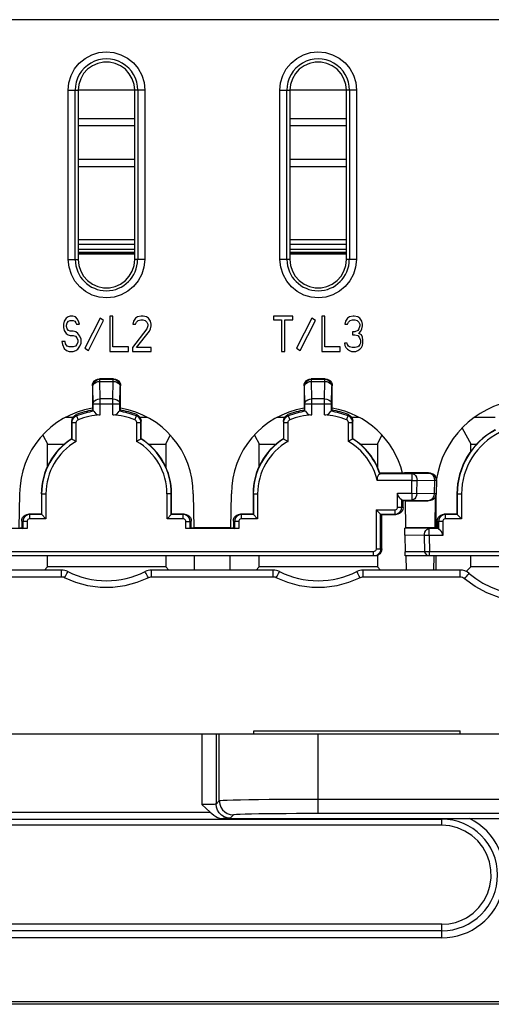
# Model space of a CAD drawing. Extents: x 0 to 420, y 0 to 297.
# Tile 5 of 62: x 70 to 79, y 71 to 88. Entities that reach past the tile are written whole.
import ezdxf

# ---------------------------------------------------------------- set-up
doc = ezdxf.new("R2010")
doc.units = 0
doc.header["$LTSCALE"] = 23.1
doc.layers.add('ALL_AXIS', color=7, linetype='CONTINUOUS')
doc.layers.add('ALL_FEATURES', color=7, linetype='CONTINUOUS')

msp = doc.modelspace()

# ---------------------------------------------------------------- linework, layer by layer
at = {"layer": 'ALL_AXIS', "color": 7, "linetype": 'CONTINUOUS'}
for p, q in [((74.392, 75.388), (74.392, 75.438)), ((74.392, 75.438), (78.042, 75.438)), ((78.042, 75.388), (78.042, 75.438))]:
    msp.add_line(p, q, dxfattribs=at)
at = {"layer": 'ALL_FEATURES', "color": 9, "linetype": 'CONTINUOUS'}
for p, q in [((104.154, 88.038), (65.779, 88.038)), ((71.102, 83.788), (71.1, 86.788)), ((71.1, 86.788), (71.279, 86.788)), ((71.227, 83.788), (71.225, 86.788)), ((72.459, 86.788), (72.279, 86.788)), ((72.334, 86.788), (72.332, 83.788)), ((72.459, 86.788), (72.456, 83.788)), ((74.852, 83.788), (74.85, 86.788)), ((74.85, 86.788), (75.029, 86.788)), ((74.977, 83.788), (74.975, 86.788)), ((76.209, 86.788), (76.029, 86.788)), ((76.084, 86.788), (76.082, 83.788)), ((76.209, 86.788), (76.206, 83.788)), ((71.279, 86.163), (72.279, 86.163)), ((75.029, 86.163), (76.029, 86.163)), ((71.279, 85.439), (72.279, 85.439)), ((75.029, 85.439), (76.029, 85.439)), ((72.279, 83.912), (71.279, 83.912)), ((76.029, 83.912), (75.029, 83.912)), ((71.102, 83.788), (71.279, 83.788)), ((72.456, 83.788), (72.279, 83.788)), ((75.029, 83.788), (74.852, 83.788)), ((76.206, 83.788), (76.029, 83.788)), ((71.662, 81.668), (71.654, 81.675)), ((71.662, 81.63), (71.662, 81.668)), ((71.662, 81.668), (71.897, 81.668)), ((71.667, 81.322), (71.662, 81.63)), ((71.662, 81.63), (71.897, 81.63)), ((71.891, 81.322), (71.897, 81.63)), ((71.897, 81.668), (71.904, 81.675)), ((71.897, 81.63), (71.897, 81.668)), ((75.412, 81.668), (75.404, 81.675)), ((75.412, 81.63), (75.412, 81.668)), ((75.412, 81.668), (75.647, 81.668)), ((75.417, 81.322), (75.412, 81.63)), ((75.412, 81.63), (75.647, 81.63)), ((75.641, 81.322), (75.647, 81.63)), ((75.647, 81.668), (75.654, 81.675)), ((75.647, 81.63), (75.647, 81.668)), ((71.537, 81.543), (71.529, 81.55)), ((71.542, 81.234), (71.537, 81.543)), ((72.016, 81.234), (72.021, 81.543)), ((72.021, 81.543), (72.029, 81.55)), ((75.287, 81.543), (75.279, 81.55)), ((75.292, 81.234), (75.287, 81.543)), ((75.766, 81.234), (75.771, 81.543)), ((75.771, 81.543), (75.779, 81.55)), ((71.667, 81.039), (71.667, 81.322)), ((71.891, 81.322), (71.667, 81.322)), ((71.891, 81.039), (71.891, 81.322)), ((75.417, 81.039), (75.417, 81.322)), ((75.641, 81.322), (75.417, 81.322)), ((75.641, 81.039), (75.641, 81.322)), ((71.542, 81.104), (71.542, 81.234)), ((71.542, 81.234), (72.016, 81.234)), ((72.016, 81.104), (72.016, 81.234)), ((75.292, 81.104), (75.292, 81.234)), ((75.292, 81.234), (75.766, 81.234)), ((75.766, 81.104), (75.766, 81.234)), ((71.249, 81.021), (71.243, 81.042)), ((71.249, 81.021), (71.276, 80.95)), ((72.283, 80.95), (72.31, 81.021)), ((72.31, 81.021), (72.315, 81.042)), ((74.999, 81.021), (74.993, 81.042)), ((74.999, 81.021), (75.026, 80.95)), ((76.033, 80.95), (76.06, 81.021)), ((76.06, 81.021), (76.065, 81.042)), ((71.168, 80.904), (71.163, 80.925)), ((72.39, 80.904), (72.396, 80.925)), ((74.918, 80.904), (74.913, 80.925)), ((76.14, 80.904), (76.146, 80.925)), ((76.62, 80), (77.191, 80)), ((77.191, 80), (77.499, 80.005)), ((77.191, 80), (77.191, 79.875)), ((77.499, 80.005), (77.484, 80.013)), ((77.499, 80.005), (77.522, 80.001)), ((77.191, 79.875), (76.575, 79.875)), ((77.187, 79.651), (77.191, 79.875)), ((77.191, 79.875), (77.281, 79.873)), ((77.277, 79.649), (77.281, 79.873)), ((77.281, 79.873), (77.588, 79.879)), ((77.588, 79.879), (77.584, 79.644)), ((77.588, 79.879), (77.624, 79.878)), ((70.626, 79.638), (70.707, 79.638)), ((72.933, 79.638), (72.852, 79.638)), ((74.376, 79.638), (74.457, 79.638)), ((76.934, 79.651), (77.187, 79.651)), ((77.187, 79.651), (77.187, 79.526)), ((77.187, 79.651), (77.619, 79.643)), ((77.547, 79.545), (77.522, 79.527)), ((77.566, 79.572), (77.547, 79.545)), ((77.988, 79.638), (78.07, 79.638)), ((76.934, 79.402), (77.011, 79.402)), ((77.011, 79.402), (77.032, 79.397)), ((77.014, 79.526), (77.187, 79.526)), ((77.187, 79.526), (77.494, 79.52)), ((77.494, 79.52), (77.479, 79.513)), ((77.522, 79.527), (77.494, 79.52)), ((70.423, 79.274), (70.402, 79.279)), ((73.136, 79.274), (73.157, 79.279)), ((74.173, 79.274), (74.152, 79.279)), ((76.886, 79.277), (76.907, 79.272)), ((77.785, 79.274), (77.764, 79.279)), ((70.298, 79.149), (70.277, 79.154)), ((70.374, 79.149), (70.298, 79.149)), ((73.184, 79.149), (73.261, 79.149)), ((73.261, 79.149), (73.282, 79.154)), ((74.048, 79.149), (74.027, 79.154)), ((74.124, 79.149), (74.048, 79.149)), ((77.497, 79.025), (77.067, 79.033)), ((77.497, 78.9), (77.497, 79.025)), ((77.657, 79.025), (77.497, 79.025)), ((77.661, 79.149), (77.639, 79.154)), ((77.737, 79.149), (77.661, 79.149)), ((77.408, 78.898), (77.063, 78.904)), ((77.497, 78.9), (77.408, 78.898)), ((77.408, 78.898), (77.413, 78.613)), ((77.497, 78.9), (77.502, 78.614)), ((77.737, 78.9), (77.497, 78.9)), ((76.559, 78.663), (76.657, 78.663)), ((77.467, 78.538), (77.413, 78.613)), ((77.502, 78.538), (77.502, 78.614)), ((70.982, 78.165), (68.826, 78.165)), ((70.982, 78.165), (70.982, 78.288)), ((72.576, 78.165), (72.576, 78.288)), ((74.732, 78.165), (72.576, 78.165)), ((74.732, 78.165), (74.732, 78.288)), ((76.326, 78.165), (76.326, 78.288)), ((78.042, 78.165), (76.326, 78.165)), ((78.042, 78.165), (78.042, 78.288)), ((73.471, 75.388), (73.471, 74.134)), ((73.721, 75.388), (73.721, 74.142)), ((73.778, 74.2), (73.778, 75.388)), ((75.528, 73.975), (75.528, 75.388)), ((73.721, 74.142), (73.778, 74.2)), ((94.405, 74.225), (75.528, 74.225)), ((69.717, 74.002), (73.614, 74.002)), ((94.405, 73.975), (75.528, 73.975)), ((69.717, 73.878), (77.717, 73.878)), ((73.971, 73.892), (74.028, 73.95)), ((77.717, 73.767), (77.717, 73.887)), ((77.717, 71.898), (69.717, 71.898)), ((77.717, 71.773), (77.717, 72.015)), ((77.717, 71.773), (69.717, 71.773)), ((111.967, 70.596), (57.967, 70.596))]:
    msp.add_line(p, q, dxfattribs=at)
at = {"layer": 'ALL_FEATURES', "color": 7, "linetype": 'CONTINUOUS'}
for p, q in [((71.279, 86.788), (71.279, 83.788)), ((72.279, 86.788), (71.279, 86.788)), ((72.279, 83.788), (72.279, 86.788)), ((75.029, 86.788), (75.029, 83.788)), ((76.029, 86.788), (75.029, 86.788)), ((76.029, 83.788), (76.029, 86.788)), ((71.279, 86.288), (72.279, 86.288)), ((75.029, 86.288), (76.029, 86.288)), ((72.279, 85.563), (71.279, 85.563)), ((76.029, 85.563), (75.029, 85.563)), ((72.279, 84.141), (71.279, 84.141)), ((76.029, 84.141), (75.029, 84.141)), ((71.279, 84.059), (72.279, 84.059)), ((72.279, 83.968), (71.279, 83.968)), ((71.279, 83.903), (72.279, 83.903)), ((75.029, 84.059), (76.029, 84.059)), ((76.029, 83.968), (75.029, 83.968)), ((75.029, 83.903), (76.029, 83.903)), ((71.279, 83.891), (72.279, 83.891)), ((75.029, 83.891), (76.029, 83.891)), ((71.027, 82.695), (71.018, 82.642)), ((71.064, 82.748), (71.027, 82.695)), ((71.1, 82.775), (71.064, 82.748)), ((71.082, 82.668), (71.109, 82.695)), ((71.137, 82.788), (71.1, 82.775)), ((71.109, 82.695), (71.137, 82.708)), ((71.182, 82.788), (71.137, 82.788)), ((71.137, 82.708), (71.191, 82.708)), ((71.228, 82.775), (71.182, 82.788)), ((71.191, 82.708), (71.219, 82.695)), ((71.219, 82.695), (71.237, 82.668)), ((71.264, 82.735), (71.228, 82.775)), ((71.292, 82.682), (71.264, 82.735)), ((71.301, 82.642), (71.292, 82.682)), ((71.667, 82.75), (71.396, 82.218)), ((71.458, 82.176), (71.729, 82.708)), ((71.729, 82.708), (71.667, 82.75)), ((71.839, 82.788), (71.839, 82.163)), ((71.893, 82.788), (71.839, 82.788)), ((71.893, 82.243), (71.893, 82.788)), ((72.258, 82.695), (72.249, 82.642)), ((72.294, 82.748), (72.258, 82.695)), ((72.331, 82.775), (72.294, 82.748)), ((72.294, 82.642), (72.313, 82.682)), ((72.313, 82.682), (72.34, 82.708)), ((72.395, 82.788), (72.331, 82.775)), ((72.34, 82.708), (72.385, 82.721)), ((72.385, 82.721), (72.422, 82.721)), ((72.431, 82.788), (72.395, 82.788)), ((72.422, 82.721), (72.467, 82.708)), ((72.486, 82.775), (72.431, 82.788)), ((72.467, 82.708), (72.495, 82.682)), ((72.522, 82.748), (72.486, 82.775)), ((72.495, 82.682), (72.513, 82.642)), ((72.559, 82.695), (72.522, 82.748)), ((72.568, 82.642), (72.559, 82.695)), ((74.736, 82.788), (74.736, 82.721)), ((75.083, 82.788), (74.736, 82.788)), ((74.736, 82.721), (74.882, 82.721)), ((74.882, 82.721), (74.882, 82.163)), ((74.937, 82.163), (74.937, 82.721)), ((74.937, 82.721), (75.083, 82.721)), ((75.083, 82.721), (75.083, 82.788)), ((75.417, 82.75), (75.146, 82.218)), ((75.208, 82.176), (75.479, 82.708)), ((75.479, 82.708), (75.417, 82.75)), ((75.593, 82.788), (75.593, 82.163)), ((75.648, 82.788), (75.593, 82.788)), ((75.648, 82.243), (75.648, 82.788)), ((76.012, 82.695), (76.003, 82.642)), ((76.049, 82.748), (76.012, 82.695)), ((76.085, 82.775), (76.049, 82.748)), ((76.049, 82.642), (76.067, 82.682)), ((76.067, 82.682), (76.094, 82.708)), ((76.149, 82.788), (76.085, 82.775)), ((76.094, 82.708), (76.14, 82.721)), ((76.14, 82.721), (76.176, 82.721)), ((76.167, 82.788), (76.149, 82.788)), ((76.231, 82.775), (76.167, 82.788)), ((76.176, 82.721), (76.222, 82.708)), ((76.222, 82.708), (76.249, 82.682)), ((76.268, 82.748), (76.231, 82.775)), ((76.249, 82.682), (76.268, 82.642)), ((76.304, 82.695), (76.268, 82.748)), ((76.313, 82.642), (76.304, 82.695)), ((71.018, 82.642), (71.018, 82.588)), ((71.018, 82.588), (71.027, 82.535)), ((71.027, 82.535), (71.064, 82.482)), ((71.073, 82.628), (71.082, 82.668)), ((71.073, 82.602), (71.073, 82.628)), ((71.082, 82.562), (71.073, 82.602)), ((71.109, 82.535), (71.082, 82.562)), ((71.137, 82.522), (71.109, 82.535)), ((71.191, 82.522), (71.137, 82.522)), ((71.237, 82.509), (71.191, 82.522)), ((71.237, 82.668), (71.246, 82.642)), ((71.273, 82.482), (71.237, 82.509)), ((71.246, 82.642), (71.301, 82.642)), ((72.495, 82.562), (72.24, 82.229)), ((72.249, 82.642), (72.294, 82.642)), ((72.313, 82.229), (72.54, 82.522)), ((72.513, 82.615), (72.495, 82.562)), ((72.513, 82.642), (72.513, 82.615)), ((72.54, 82.522), (72.559, 82.562)), ((72.559, 82.562), (72.568, 82.615)), ((72.568, 82.615), (72.568, 82.642)), ((76.003, 82.642), (76.049, 82.642)), ((76.14, 82.509), (76.14, 82.455)), ((76.176, 82.509), (76.14, 82.509)), ((76.231, 82.535), (76.176, 82.509)), ((76.249, 82.562), (76.231, 82.535)), ((76.268, 82.615), (76.249, 82.562)), ((76.249, 82.482), (76.286, 82.522)), ((76.268, 82.642), (76.268, 82.615)), ((76.286, 82.522), (76.304, 82.562)), ((76.304, 82.562), (76.313, 82.615)), ((76.313, 82.615), (76.313, 82.642)), ((70.991, 82.336), (71, 82.283)), ((71.046, 82.336), (70.991, 82.336)), ((71.055, 82.296), (71.046, 82.336)), ((71.064, 82.482), (71.1, 82.455)), ((71.1, 82.455), (71.137, 82.442)), ((71.137, 82.442), (71.191, 82.442)), ((71.191, 82.442), (71.228, 82.429)), ((71.228, 82.429), (71.255, 82.402)), ((71.255, 82.402), (71.273, 82.362)), ((71.31, 82.429), (71.273, 82.482)), ((71.273, 82.362), (71.273, 82.323)), ((71.328, 82.376), (71.31, 82.429)), ((71.328, 82.309), (71.328, 82.376)), ((76.14, 82.455), (76.176, 82.455)), ((76.176, 82.455), (76.231, 82.442)), ((76.231, 82.442), (76.258, 82.416)), ((76.295, 82.455), (76.249, 82.482)), ((76.258, 82.416), (76.277, 82.362)), ((76.277, 82.362), (76.277, 82.309)), ((76.313, 82.416), (76.295, 82.455)), ((76.322, 82.362), (76.313, 82.416)), ((76.322, 82.309), (76.322, 82.362)), ((71, 82.283), (71.027, 82.216)), ((71.027, 82.216), (71.073, 82.176)), ((71.082, 82.256), (71.055, 82.296)), ((71.073, 82.176), (71.119, 82.163)), ((71.119, 82.243), (71.082, 82.256)), ((71.191, 82.243), (71.119, 82.243)), ((71.119, 82.163), (71.191, 82.163)), ((71.228, 82.256), (71.191, 82.243)), ((71.191, 82.163), (71.237, 82.176)), ((71.255, 82.283), (71.228, 82.256)), ((71.237, 82.176), (71.273, 82.203)), ((71.273, 82.323), (71.255, 82.283)), ((71.273, 82.203), (71.31, 82.256)), ((71.31, 82.256), (71.328, 82.309)), ((71.396, 82.218), (71.458, 82.176)), ((71.839, 82.163), (72.167, 82.163)), ((72.167, 82.243), (71.893, 82.243)), ((72.167, 82.163), (72.167, 82.243)), ((72.24, 82.229), (72.24, 82.163)), ((72.24, 82.163), (72.568, 82.163)), ((72.568, 82.229), (72.313, 82.229)), ((72.568, 82.163), (72.568, 82.229)), ((74.882, 82.163), (74.937, 82.163)), ((75.146, 82.218), (75.208, 82.176)), ((75.593, 82.163), (75.921, 82.163)), ((75.921, 82.243), (75.648, 82.243)), ((75.921, 82.163), (75.921, 82.243)), ((75.994, 82.309), (76.003, 82.269)), ((76.04, 82.309), (75.994, 82.309)), ((76.003, 82.269), (76.022, 82.229)), ((76.022, 82.229), (76.049, 82.203)), ((76.049, 82.283), (76.04, 82.309)), ((76.067, 82.256), (76.049, 82.283)), ((76.049, 82.203), (76.085, 82.176)), ((76.085, 82.243), (76.067, 82.256)), ((76.131, 82.229), (76.085, 82.243)), ((76.085, 82.176), (76.122, 82.163)), ((76.122, 82.163), (76.195, 82.163)), ((76.186, 82.229), (76.131, 82.229)), ((76.231, 82.243), (76.186, 82.229)), ((76.195, 82.163), (76.231, 82.176)), ((76.249, 82.256), (76.231, 82.243)), ((76.231, 82.176), (76.268, 82.203)), ((76.268, 82.283), (76.249, 82.256)), ((76.277, 82.309), (76.268, 82.283)), ((76.268, 82.203), (76.295, 82.229)), ((76.295, 82.229), (76.313, 82.269)), ((76.313, 82.269), (76.322, 82.309)), ((71.904, 81.675), (71.654, 81.675)), ((75.654, 81.675), (75.404, 81.675)), ((71.529, 81.55), (71.529, 81.155)), ((72.029, 81.155), (72.029, 81.55)), ((75.279, 81.55), (75.279, 81.155)), ((75.779, 81.155), (75.779, 81.55)), ((71.538, 81.139), (71.529, 81.155)), ((71.538, 81.139), (71.538, 81.121)), ((71.538, 81.121), (71.542, 81.104)), ((72.021, 81.121), (72.016, 81.104)), ((72.021, 81.139), (72.029, 81.155)), ((72.021, 81.139), (72.021, 81.121)), ((75.288, 81.139), (75.279, 81.155)), ((75.288, 81.139), (75.288, 81.121)), ((75.288, 81.121), (75.292, 81.104)), ((75.771, 81.121), (75.766, 81.104)), ((75.771, 81.139), (75.779, 81.155)), ((75.771, 81.139), (75.771, 81.121)), ((71.059, 80.995), (71.185, 80.995)), ((72.374, 80.995), (72.499, 80.995)), ((74.809, 80.995), (74.935, 80.995)), ((76.124, 80.995), (76.249, 80.995)), ((78.298, 80.995), (78.663, 80.995)), ((71.163, 80.925), (71.163, 80.613)), ((71.168, 80.61), (71.168, 80.904)), ((71.168, 80.904), (71.245, 80.904)), ((71.245, 80.567), (71.245, 80.904)), ((72.314, 80.567), (72.314, 80.904)), ((72.314, 80.904), (72.39, 80.904)), ((72.39, 80.61), (72.39, 80.904)), ((72.396, 80.613), (72.396, 80.925)), ((74.913, 80.925), (74.913, 80.613)), ((74.918, 80.61), (74.918, 80.904)), ((74.918, 80.904), (74.995, 80.904)), ((74.995, 80.567), (74.995, 80.904)), ((76.064, 80.567), (76.064, 80.904)), ((76.064, 80.904), (76.14, 80.904)), ((76.14, 80.61), (76.14, 80.904)), ((76.146, 80.613), (76.146, 80.925)), ((78.08, 80.804), (78.242, 80.513)), ((70.651, 80.677), (70.742, 80.513)), ((71.163, 80.613), (71.168, 80.61)), ((72.396, 80.613), (72.39, 80.61)), ((72.829, 80.516), (72.909, 80.676)), ((74.401, 80.677), (74.492, 80.513)), ((74.913, 80.613), (74.918, 80.61)), ((76.146, 80.613), (76.14, 80.61)), ((76.579, 80.516), (76.659, 80.676)), ((70.729, 80.525), (70.729, 80.106)), ((70.729, 80.525), (70.742, 80.513)), ((71.03, 80.513), (70.729, 80.513)), ((72.829, 80.513), (72.528, 80.513)), ((72.829, 80.516), (72.829, 80.106)), ((74.479, 80.525), (74.479, 80.106)), ((74.479, 80.525), (74.492, 80.513)), ((74.78, 80.513), (74.479, 80.513)), ((76.579, 80.513), (76.28, 80.513)), ((76.579, 80.516), (76.579, 80.114)), ((78.229, 80.525), (78.229, 80.388)), ((78.229, 80.525), (78.242, 80.513)), ((78.332, 80.513), (78.229, 80.513)), ((76.623, 80.004), (76.62, 80)), ((77.043, 80.004), (76.623, 80.004)), ((77.06, 80.013), (77.043, 80.004)), ((77.484, 80.013), (77.06, 80.013)), ((77.484, 80.013), (77.516, 80.009)), ((77.516, 80.009), (77.54, 80)), ((77.54, 80), (77.555, 79.992)), ((77.624, 79.878), (77.62, 79.911)), ((77.62, 79.911), (77.623, 79.878)), ((77.624, 79.878), (77.619, 79.643)), ((70.231, 79.038), (70.242, 79.638)), ((70.626, 79.638), (70.626, 79.279)), ((70.631, 79.638), (70.631, 79.274)), ((70.707, 79.638), (70.707, 79.198)), ((72.852, 79.198), (72.852, 79.638)), ((72.928, 79.274), (72.928, 79.638)), ((72.933, 79.279), (72.933, 79.638)), ((73.317, 79.638), (73.327, 79.038)), ((73.981, 79.038), (73.992, 79.638)), ((74.376, 79.638), (74.376, 79.279)), ((74.381, 79.638), (74.381, 79.274)), ((74.457, 79.638), (74.457, 79.198)), ((76.934, 79.402), (76.934, 79.651)), ((77.011, 79.402), (77.011, 79.538)), ((77.55, 79.533), (77.533, 79.526)), ((77.55, 79.533), (77.535, 79.526)), ((77.55, 79.533), (77.567, 79.544)), ((77.583, 79.559), (77.567, 79.544)), ((77.603, 79.587), (77.594, 79.038)), ((77.613, 79.605), (77.595, 79.571)), ((77.613, 79.605), (77.619, 79.643)), ((77.619, 79.643), (77.613, 79.605)), ((77.617, 79.029), (77.617, 79.628)), ((77.988, 79.638), (77.988, 79.279)), ((77.993, 79.638), (77.993, 79.274)), ((78.07, 79.638), (78.07, 79.198)), ((77.032, 79.522), (77.014, 79.526)), ((77.032, 79.397), (77.032, 79.522)), ((77.032, 79.522), (77.051, 79.522)), ((77.069, 79.513), (77.051, 79.522)), ((77.069, 79.513), (77.077, 79.038)), ((77.069, 79.513), (77.479, 79.513)), ((77.517, 79.519), (77.479, 79.513)), ((77.533, 79.526), (77.494, 79.52)), ((77.535, 79.526), (77.517, 79.519)), ((70.626, 79.279), (70.402, 79.279)), ((70.423, 79.198), (70.423, 79.274)), ((70.631, 79.274), (70.423, 79.274)), ((70.707, 79.198), (70.423, 79.198)), ((70.626, 79.279), (70.707, 79.198)), ((72.933, 79.279), (72.852, 79.198)), ((73.136, 79.198), (72.852, 79.198)), ((73.136, 79.274), (72.928, 79.274)), ((73.157, 79.279), (72.933, 79.279)), ((73.136, 79.198), (73.136, 79.274)), ((74.376, 79.279), (74.152, 79.279)), ((74.173, 79.198), (74.173, 79.274)), ((74.381, 79.274), (74.173, 79.274)), ((74.457, 79.198), (74.173, 79.198)), ((74.376, 79.279), (74.457, 79.198)), ((76.559, 79.353), (76.559, 78.663)), ((76.636, 79.281), (76.559, 79.353)), ((76.559, 79.353), (76.886, 79.353)), ((76.636, 79.277), (76.636, 79.281)), ((76.636, 78.663), (76.636, 79.281)), ((76.657, 79.272), (76.636, 79.277)), ((76.636, 79.277), (76.886, 79.277)), ((76.657, 78.663), (76.657, 79.272)), ((76.657, 79.272), (76.907, 79.272)), ((76.886, 79.353), (76.886, 79.277)), ((77.988, 79.279), (77.764, 79.279)), ((77.785, 79.198), (77.785, 79.274)), ((77.993, 79.274), (77.785, 79.274)), ((78.07, 79.198), (77.785, 79.198)), ((77.988, 79.279), (78.07, 79.198)), ((70.374, 79.023), (69.434, 79.023)), ((70.231, 79.038), (70.249, 79.029)), ((70.277, 79.029), (70.249, 79.029)), ((70.277, 79.154), (70.277, 79.029)), ((70.277, 79.029), (70.298, 79.024)), ((70.298, 79.149), (70.298, 79.024)), ((70.374, 79.023), (70.298, 79.024)), ((70.374, 79.149), (70.374, 79.023)), ((73.184, 79.023), (73.184, 79.149)), ((73.261, 79.024), (73.184, 79.023)), ((74.124, 79.023), (73.184, 79.023)), ((73.261, 79.024), (73.261, 79.149)), ((73.282, 79.029), (73.261, 79.024)), ((73.282, 79.029), (73.282, 79.154)), ((73.31, 79.029), (73.282, 79.029)), ((73.327, 79.038), (73.31, 79.029)), ((73.981, 79.038), (73.327, 79.038)), ((73.981, 79.038), (73.999, 79.029)), ((74.027, 79.029), (73.999, 79.029)), ((74.027, 79.154), (74.027, 79.029)), ((74.027, 79.029), (74.048, 79.024)), ((74.048, 79.149), (74.048, 79.024)), ((74.124, 79.023), (74.048, 79.024)), ((74.124, 79.149), (74.124, 79.023)), ((77.077, 79.038), (77.067, 79.033)), ((77.594, 79.038), (77.077, 79.038)), ((77.594, 79.038), (77.611, 79.029)), ((77.639, 79.029), (77.611, 79.029)), ((77.639, 79.154), (77.639, 79.029)), ((77.639, 79.029), (77.657, 79.025)), ((77.661, 79.149), (77.661, 79.013)), ((77.737, 79.149), (77.737, 78.9)), ((77.063, 78.904), (77.068, 78.613)), ((76.511, 78.614), (67.348, 78.614)), ((76.511, 78.538), (67.348, 78.538)), ((70.729, 78.538), (70.729, 78.338)), ((72.829, 78.538), (72.829, 78.348)), ((73.341, 78.288), (73.336, 78.538)), ((73.968, 78.288), (73.972, 78.538)), ((74.479, 78.538), (74.479, 78.338)), ((76.511, 78.538), (76.511, 78.614)), ((76.579, 78.549), (76.579, 78.348)), ((77.073, 78.538), (77.068, 78.613)), ((77.413, 78.613), (77.068, 78.613)), ((80.44, 78.538), (77.073, 78.538)), ((77.091, 78.288), (77.086, 78.538)), ((77.502, 78.614), (77.413, 78.613)), ((80.44, 78.614), (77.502, 78.614)), ((77.58, 78.288), (77.585, 78.538)), ((77.617, 78.288), (77.617, 78.538)), ((78.229, 78.538), (78.229, 78.338)), ((70.729, 78.338), (70.679, 78.288)), ((70.729, 78.35), (72.829, 78.35)), ((72.884, 78.288), (72.829, 78.348)), ((74.479, 78.338), (74.429, 78.288)), ((74.479, 78.35), (76.579, 78.35)), ((76.634, 78.288), (76.579, 78.348)), ((78.229, 78.338), (78.153, 78.261)), ((78.229, 78.35), (80.329, 78.35)), ((70.982, 78.288), (68.826, 78.288)), ((74.732, 78.288), (72.576, 78.288)), ((78.042, 78.288), (76.326, 78.288)), ((64.967, 75.388), (104.967, 75.388)), ((73.845, 73.887), (77.717, 73.887)), ((78.153, 73.888), (80.423, 73.888)), ((77.717, 73.767), (69.717, 73.767)), ((77.717, 72.015), (69.717, 72.015)), ((111.592, 70.638), (58.217, 70.638))]:
    msp.add_line(p, q, dxfattribs=at)
at = {"layer": 'ALL_FEATURES', "color": 9, "linetype": 'CONTINUOUS'}
for points in [[(71.1, 86.788), (71.113, 86.921), (71.152, 87.048), (71.214, 87.165), (71.298, 87.267), (71.4, 87.352), (71.517, 87.415), (71.643, 87.454), (71.775, 87.468), (71.907, 87.455), (72.034, 87.418), (72.151, 87.356), (72.255, 87.273), (72.34, 87.172), (72.404, 87.055), (72.445, 86.924), (72.459, 86.788)], [(74.85, 86.788), (74.863, 86.921), (74.902, 87.048), (74.964, 87.165), (75.048, 87.267), (75.15, 87.352), (75.267, 87.415), (75.393, 87.454), (75.525, 87.468), (75.657, 87.455), (75.784, 87.418), (75.901, 87.356), (76.005, 87.273), (76.09, 87.172), (76.154, 87.055), (76.195, 86.924), (76.209, 86.788)], [(72.456, 83.788), (72.443, 83.655), (72.405, 83.529), (72.342, 83.412), (72.259, 83.31), (72.157, 83.227), (72.041, 83.164), (71.915, 83.125), (71.784, 83.111), (71.652, 83.123), (71.526, 83.161), (71.409, 83.222), (71.306, 83.304), (71.221, 83.405), (71.157, 83.522), (71.116, 83.652), (71.102, 83.788)], [(76.206, 83.788), (76.193, 83.655), (76.155, 83.529), (76.093, 83.413), (76.009, 83.311), (75.907, 83.227), (75.791, 83.164), (75.665, 83.125), (75.534, 83.111), (75.403, 83.123), (75.276, 83.16), (75.159, 83.221), (75.057, 83.304), (74.972, 83.405), (74.907, 83.522), (74.866, 83.652), (74.852, 83.788)], [(71.537, 81.543), (71.541, 81.575), (71.554, 81.605), (71.574, 81.631), (71.6, 81.651), (71.63, 81.663), (71.662, 81.668)], [(71.537, 81.543), (71.544, 81.569), (71.562, 81.594), (71.589, 81.613), (71.624, 81.626), (71.662, 81.63)], [(71.897, 81.668), (71.929, 81.663), (71.959, 81.651), (71.985, 81.631), (72.005, 81.605), (72.017, 81.575), (72.021, 81.543)], [(71.897, 81.63), (71.935, 81.626), (71.969, 81.613), (71.997, 81.594), (72.015, 81.569), (72.021, 81.543)], [(75.287, 81.543), (75.291, 81.575), (75.304, 81.605), (75.324, 81.631), (75.35, 81.651), (75.38, 81.663), (75.412, 81.668)], [(75.287, 81.543), (75.294, 81.569), (75.312, 81.594), (75.339, 81.613), (75.374, 81.626), (75.412, 81.63)], [(75.647, 81.668), (75.679, 81.663), (75.709, 81.651), (75.735, 81.631), (75.755, 81.605), (75.767, 81.575), (75.771, 81.543)], [(75.647, 81.63), (75.685, 81.626), (75.719, 81.613), (75.747, 81.594), (75.765, 81.569), (75.771, 81.543)], [(71.542, 81.234), (71.549, 81.261), (71.567, 81.285), (71.595, 81.305), (71.629, 81.317), (71.667, 81.322)], [(71.891, 81.322), (71.93, 81.317), (71.964, 81.305), (71.992, 81.285), (72.01, 81.261), (72.016, 81.234)], [(75.292, 81.234), (75.299, 81.261), (75.317, 81.285), (75.345, 81.305), (75.379, 81.317), (75.417, 81.322)], [(75.641, 81.322), (75.68, 81.317), (75.714, 81.305), (75.742, 81.285), (75.76, 81.261), (75.766, 81.234)], [(77.191, 80), (77.214, 79.995), (77.236, 79.982), (77.254, 79.962), (77.269, 79.936), (77.278, 79.906), (77.281, 79.873)], [(77.522, 80.001), (77.544, 79.988), (77.562, 79.968)], [(77.562, 79.968), (77.576, 79.941), (77.585, 79.911), (77.588, 79.879)], [(77.277, 79.649), (77.272, 79.612), (77.259, 79.577), (77.239, 79.55), (77.214, 79.532), (77.187, 79.526)], [(77.584, 79.644), (77.579, 79.606), (77.566, 79.572)], [(77.408, 78.898), (77.411, 78.931), (77.42, 78.961), (77.434, 78.987), (77.452, 79.007), (77.474, 79.02), (77.497, 79.025)], [(71.038, 78.152), (71.019, 78.16), (71, 78.164), (70.982, 78.165)], [(71.038, 78.152), (71.052, 78.181), (71.066, 78.207), (71.077, 78.23), (71.086, 78.247), (71.092, 78.258), (71.094, 78.262)], [(72.521, 78.152), (72.319, 78.068), (72.107, 78.01), (71.889, 77.981), (71.669, 77.981), (71.451, 78.01), (71.239, 78.068), (71.038, 78.152)], [(72.521, 78.152), (72.506, 78.181), (72.493, 78.207), (72.481, 78.23), (72.473, 78.247), (72.467, 78.258), (72.465, 78.262)], [(72.576, 78.165), (72.558, 78.164), (72.539, 78.159), (72.521, 78.152)], [(74.788, 78.152), (74.769, 78.16), (74.75, 78.164), (74.732, 78.165)], [(74.788, 78.152), (74.802, 78.181), (74.816, 78.207), (74.827, 78.23), (74.836, 78.247), (74.842, 78.258), (74.844, 78.262)], [(76.271, 78.152), (76.069, 78.068), (75.857, 78.01), (75.639, 77.981), (75.419, 77.981), (75.201, 78.01), (74.989, 78.068), (74.788, 78.152)], [(76.271, 78.152), (76.256, 78.181), (76.243, 78.207), (76.231, 78.23), (76.223, 78.247), (76.217, 78.258), (76.215, 78.262)], [(76.326, 78.165), (76.308, 78.164), (76.289, 78.159), (76.271, 78.152)], [(78.123, 78.136), (78.105, 78.148), (78.086, 78.157), (78.065, 78.163), (78.042, 78.165)], [(78.123, 78.136), (78.143, 78.16), (78.163, 78.183), (78.179, 78.203), (78.192, 78.217), (78.2, 78.227), (78.203, 78.229)], [(80.436, 78.136), (80.251, 78), (80.054, 77.891), (79.844, 77.806), (79.626, 77.749), (79.403, 77.719), (79.177, 77.718), (78.953, 77.745), (78.734, 77.8), (78.519, 77.884), (78.313, 77.997), (78.123, 78.136)], [(73.721, 74.142), (73.716, 74.141), (73.704, 74.139), (73.686, 74.138), (73.66, 74.137), (73.63, 74.136), (73.594, 74.135), (73.555, 74.134), (73.514, 74.134), (73.471, 74.134)], [(73.971, 73.892), (73.915, 73.898), (73.863, 73.917), (73.815, 73.947), (73.776, 73.986), (73.746, 74.034), (73.727, 74.087), (73.721, 74.142)], [(75.528, 74.225), (75.302, 74.225), (75.08, 74.224), (74.866, 74.223), (74.662, 74.222), (74.473, 74.22), (74.302, 74.218), (74.151, 74.215), (74.023, 74.212), (73.92, 74.209), (73.845, 74.206), (73.797, 74.203), (73.778, 74.2)], [(73.778, 74.2), (73.785, 74.144), (73.803, 74.091), (73.833, 74.044), (73.873, 74.004), (73.92, 73.974), (73.973, 73.956), (74.028, 73.95)], [(75.528, 73.975), (75.335, 73.975), (75.144, 73.974), (74.96, 73.973), (74.786, 73.972), (74.624, 73.97), (74.477, 73.968), (74.348, 73.965), (74.238, 73.962), (74.15, 73.959), (74.085, 73.956), (74.044, 73.953), (74.028, 73.95)], [(73.971, 73.892), (73.962, 73.891), (73.937, 73.889), (73.897, 73.888), (73.845, 73.887)]]:
    msp.add_lwpolyline(points, dxfattribs=at)
at = {"layer": 'ALL_FEATURES', "color": 7, "linetype": 'CONTINUOUS'}
for points in [[(72.279, 86.788), (72.269, 86.891), (72.236, 86.991), (72.184, 87.081), (72.114, 87.159), (72.03, 87.221), (71.934, 87.263), (71.832, 87.285), (71.728, 87.285), (71.625, 87.263), (71.529, 87.221), (71.445, 87.16), (71.375, 87.082), (71.323, 86.991), (71.29, 86.892), (71.279, 86.788)], [(76.029, 86.788), (76.019, 86.891), (75.986, 86.991), (75.934, 87.081), (75.864, 87.159), (75.78, 87.221), (75.684, 87.263), (75.582, 87.285), (75.478, 87.285), (75.375, 87.263), (75.279, 87.221), (75.195, 87.16), (75.125, 87.082), (75.073, 86.991), (75.04, 86.892), (75.029, 86.788)], [(71.279, 83.788), (71.29, 83.685), (71.322, 83.585), (71.374, 83.495), (71.444, 83.417), (71.529, 83.355), (71.624, 83.313), (71.727, 83.291), (71.831, 83.291), (71.934, 83.312), (72.029, 83.355), (72.114, 83.416), (72.184, 83.494), (72.236, 83.584), (72.268, 83.684), (72.279, 83.788)], [(75.029, 83.788), (75.04, 83.685), (75.072, 83.585), (75.124, 83.495), (75.194, 83.417), (75.279, 83.355), (75.374, 83.313), (75.477, 83.291), (75.581, 83.291), (75.684, 83.312), (75.779, 83.355), (75.864, 83.416), (75.934, 83.494), (75.986, 83.584), (76.018, 83.684), (76.029, 83.788)], [(71.529, 81.55), (71.534, 81.583), (71.546, 81.613), (71.566, 81.639), (71.592, 81.659), (71.622, 81.671), (71.654, 81.675)], [(71.904, 81.675), (71.937, 81.671), (71.967, 81.659), (71.993, 81.639), (72.013, 81.613), (72.025, 81.583), (72.029, 81.55)], [(75.279, 81.55), (75.284, 81.583), (75.296, 81.613), (75.316, 81.639), (75.342, 81.659), (75.372, 81.671), (75.404, 81.675)], [(75.654, 81.675), (75.687, 81.671), (75.717, 81.659), (75.743, 81.639), (75.763, 81.613), (75.775, 81.583), (75.779, 81.55)], [(71.555, 81.102), (71.546, 81.102), (71.542, 81.104)], [(72.016, 81.104), (72.013, 81.102), (72.004, 81.102)], [(75.305, 81.102), (75.296, 81.102), (75.292, 81.104)], [(75.766, 81.104), (75.763, 81.102), (75.754, 81.102)], [(71.163, 80.925), (71.169, 80.962), (71.185, 80.996), (71.211, 81.023), (71.243, 81.042)], [(71.168, 80.904), (71.172, 80.934), (71.183, 80.962), (71.2, 80.987), (71.222, 81.007), (71.249, 81.021)], [(71.245, 80.904), (71.247, 80.919), (71.253, 80.932), (71.263, 80.943), (71.276, 80.95)], [(71.555, 81.102), (71.571, 81.077), (71.591, 81.058), (71.616, 81.046), (71.642, 81.039), (71.667, 81.039)], [(71.891, 81.039), (71.917, 81.039), (71.943, 81.046), (71.967, 81.058), (71.988, 81.077), (72.004, 81.102)], [(72.314, 80.904), (72.312, 80.919), (72.305, 80.932), (72.296, 80.943), (72.283, 80.95)], [(72.39, 80.904), (72.387, 80.934), (72.376, 80.962), (72.359, 80.987), (72.337, 81.007), (72.31, 81.021)], [(72.315, 81.042), (72.348, 81.023), (72.373, 80.996), (72.39, 80.962), (72.396, 80.925)], [(74.913, 80.925), (74.919, 80.962), (74.935, 80.996), (74.961, 81.023), (74.993, 81.042)], [(74.918, 80.904), (74.922, 80.934), (74.933, 80.962), (74.95, 80.987), (74.972, 81.007), (74.999, 81.021)], [(74.995, 80.904), (74.997, 80.919), (75.003, 80.932), (75.013, 80.943), (75.026, 80.95)], [(75.305, 81.102), (75.321, 81.077), (75.341, 81.058), (75.366, 81.046), (75.392, 81.039), (75.417, 81.039)], [(75.641, 81.039), (75.667, 81.039), (75.693, 81.046), (75.717, 81.058), (75.738, 81.077), (75.754, 81.102)], [(76.064, 80.904), (76.062, 80.919), (76.055, 80.932), (76.046, 80.943), (76.033, 80.95)], [(76.14, 80.904), (76.137, 80.934), (76.126, 80.962), (76.109, 80.987), (76.087, 81.007), (76.06, 81.021)], [(76.065, 81.042), (76.098, 81.023), (76.123, 80.996), (76.14, 80.962), (76.146, 80.925)], [(71.168, 80.61), (71.207, 80.589), (71.245, 80.567)], [(72.39, 80.61), (72.352, 80.589), (72.314, 80.567)], [(74.918, 80.61), (74.957, 80.589), (74.995, 80.567)], [(76.14, 80.61), (76.102, 80.589), (76.064, 80.567)], [(76.623, 79.989), (76.6, 79.974), (76.584, 79.953), (76.574, 79.929), (76.572, 79.903), (76.575, 79.875)], [(76.623, 79.989), (76.621, 79.997), (76.62, 80)], [(77.499, 80.005), (77.531, 80.001), (77.555, 79.992)], [(77.62, 79.911), (77.608, 79.942), (77.588, 79.968), (77.562, 79.988), (77.555, 79.992)], [(77.562, 79.988), (77.588, 79.968), (77.607, 79.942), (77.62, 79.911)], [(76.934, 79.651), (76.937, 79.625), (76.947, 79.599), (76.962, 79.575), (76.984, 79.554), (77.011, 79.538)], [(77.014, 79.526), (77.012, 79.529), (77.011, 79.538)], [(77.567, 79.544), (77.595, 79.571), (77.613, 79.605)], [(76.886, 79.277), (76.918, 79.281), (76.948, 79.294), (76.974, 79.314), (76.994, 79.339), (77.006, 79.37), (77.011, 79.402)], [(76.886, 79.353), (76.898, 79.355), (76.91, 79.36), (76.92, 79.367), (76.928, 79.378), (76.933, 79.389), (76.934, 79.402)], [(77.032, 79.397), (77.028, 79.364), (77.015, 79.334), (76.995, 79.308), (76.969, 79.288), (76.939, 79.276), (76.907, 79.272)], [(70.277, 79.154), (70.281, 79.187), (70.294, 79.217), (70.313, 79.243), (70.339, 79.262), (70.369, 79.275), (70.402, 79.279)], [(70.423, 79.274), (70.391, 79.27), (70.36, 79.257), (70.335, 79.237), (70.315, 79.211), (70.302, 79.181), (70.298, 79.149)], [(70.423, 79.198), (70.41, 79.196), (70.399, 79.191), (70.388, 79.183), (70.381, 79.173), (70.376, 79.162), (70.374, 79.149)], [(73.261, 79.149), (73.256, 79.181), (73.244, 79.212), (73.224, 79.237), (73.198, 79.257), (73.168, 79.27), (73.136, 79.274)], [(73.184, 79.149), (73.183, 79.162), (73.178, 79.173), (73.17, 79.183), (73.16, 79.191), (73.148, 79.196), (73.136, 79.198)], [(73.157, 79.279), (73.189, 79.275), (73.219, 79.262), (73.245, 79.243), (73.265, 79.217), (73.278, 79.187), (73.282, 79.154)], [(74.027, 79.154), (74.031, 79.187), (74.044, 79.217), (74.063, 79.243), (74.089, 79.262), (74.119, 79.275), (74.152, 79.279)], [(74.173, 79.274), (74.141, 79.27), (74.11, 79.257), (74.085, 79.237), (74.065, 79.211), (74.052, 79.181), (74.048, 79.149)], [(74.173, 79.198), (74.16, 79.196), (74.149, 79.191), (74.138, 79.183), (74.131, 79.173), (74.126, 79.162), (74.124, 79.149)], [(77.639, 79.154), (77.644, 79.187), (77.656, 79.217), (77.676, 79.243), (77.702, 79.262), (77.732, 79.275), (77.764, 79.279)], [(77.785, 79.274), (77.753, 79.27), (77.723, 79.257), (77.697, 79.237), (77.677, 79.211), (77.665, 79.181), (77.661, 79.149)], [(77.785, 79.198), (77.773, 79.196), (77.761, 79.191), (77.751, 79.183), (77.743, 79.173), (77.738, 79.162), (77.737, 79.149)], [(77.063, 78.904), (77.063, 78.933), (77.063, 78.962), (77.063, 78.988), (77.064, 79.01), (77.065, 79.026), (77.067, 79.033)], [(77.657, 79.025), (77.659, 79.021), (77.661, 79.013)], [(77.737, 78.9), (77.734, 78.926), (77.725, 78.952), (77.709, 78.976), (77.688, 78.997), (77.661, 79.013)], [(76.636, 78.663), (76.631, 78.631), (76.619, 78.6), (76.599, 78.575), (76.573, 78.555), (76.543, 78.542), (76.511, 78.538)], [(76.559, 78.663), (76.558, 78.65), (76.553, 78.639), (76.545, 78.628), (76.535, 78.621), (76.523, 78.616), (76.511, 78.614)], [(76.657, 78.663), (76.653, 78.631), (76.64, 78.6), (76.62, 78.575), (76.594, 78.555), (76.564, 78.542), (76.532, 78.538)], [(73.471, 74.134), (73.543, 74.063), (73.614, 74.002)], [(73.614, 74.002), (73.646, 73.976), (73.68, 73.947), (73.715, 73.922), (73.748, 73.904), (73.779, 73.893), (73.81, 73.888), (73.845, 73.887)], [(77.717, 73.887), (77.791, 73.887), (78.023, 73.888)], [(78.023, 73.888), (78.091, 73.888), (78.153, 73.888)], [(78.158, 72.131), (78.276, 72.213), (78.378, 72.313), (78.463, 72.428), (78.528, 72.556), (78.572, 72.692), (78.592, 72.834), (78.59, 72.977), (78.564, 73.118), (78.515, 73.253), (78.446, 73.378), (78.356, 73.49), (78.25, 73.586), (78.13, 73.663), (77.998, 73.72), (77.86, 73.755), (77.717, 73.767)], [(77.717, 72.015), (77.841, 72.023), (77.961, 72.048), (78.067, 72.085), (78.158, 72.131)]]:
    msp.add_lwpolyline(points, dxfattribs=at)
at = {"layer": 'ALL_FEATURES', "color": 9, "linetype": 'CONTINUOUS'}
for centre, radius, start, end in [((71.779, 86.788), 0.555, 359.9563, 180.0437), ((75.529, 86.788), 0.555, 359.9563, 180.0437), ((71.779, 83.788), 0.552, 180.0437, 359.9563), ((75.529, 83.788), 0.552, 180.0437, 359.9563), ((77.717, 72.888), 1.115, 270, 63.7963), ((77.717, 72.888), 0.99, 270, 90)]:
    msp.add_arc(centre, radius, start, end, dxfattribs=at)
at = {"layer": 'ALL_FEATURES', "color": 7, "linetype": 'CONTINUOUS'}
for centre, radius, start, end in [((79.279, 79.638), 1.675, 98.5837, 171.744), ((71.779, 79.638), 1.538, 99.3579, 180), ((71.779, 79.638), 1.503, 99.2404, 110.8945), ((71.779, 79.638), 1.503, 69.1055, 80.7596), ((71.779, 79.638), 1.538, 0, 80.6421), ((75.529, 79.638), 1.538, 99.3579, 180), ((75.529, 79.638), 1.503, 99.2404, 110.8945), ((75.529, 79.638), 1.503, 69.1055, 80.7596), ((75.529, 79.638), 1.538, 13.8257, 80.6421), ((71.779, 79.638), 1.481, 98.722, 110.9974), ((71.779, 79.638), 1.405, 94.5672, 110.9974), ((71.779, 79.638), 1.405, 69.0026, 85.4328), ((71.779, 79.638), 1.481, 69.0026, 81.278), ((75.529, 79.638), 1.481, 98.722, 110.9974), ((75.529, 79.638), 1.405, 94.5672, 110.9974), ((75.529, 79.638), 1.405, 69.0026, 85.4328), ((75.529, 79.638), 1.481, 69.0026, 81.278), ((79.279, 79.638), 1.291, 118.5066, 180), ((79.279, 79.638), 1.286, 118.3679, 180), ((71.779, 79.638), 1.154, 122.2854, 180), ((71.779, 79.638), 1.149, 122.1416, 180), ((71.779, 79.638), 1.149, 0, 57.8584), ((71.779, 79.638), 1.154, 0, 57.7146), ((75.529, 79.638), 1.154, 122.2854, 180), ((75.529, 79.638), 1.149, 122.1416, 180), ((75.529, 79.638), 1.149, 17.8182, 57.8584), ((75.529, 79.638), 1.154, 18.5092, 57.7146), ((79.279, 79.638), 1.21, 116.233, 180), ((71.779, 79.638), 1.072, 119.9145, 180), ((71.779, 79.638), 1.072, 0, 60.0855), ((75.529, 79.638), 1.072, 119.9145, 180), ((75.529, 79.638), 1.072, 12.7638, 60.0855), ((70.982, 78.038), 0.25, 63.5219, 90), ((71.779, 79.638), 1.538, 243.5219, 296.4781), ((72.576, 78.038), 0.25, 90, 116.4781), ((74.732, 78.038), 0.25, 63.5219, 90), ((75.529, 79.638), 1.538, 243.5219, 296.4781), ((76.326, 78.038), 0.25, 90, 116.4781), ((78.042, 78.038), 0.25, 50.0169, 90), ((79.279, 79.513), 1.675, 230.0169, 309.9831)]:
    msp.add_arc(centre, radius, start, end, dxfattribs=at)

doc.saveas('drawing.dxf')
